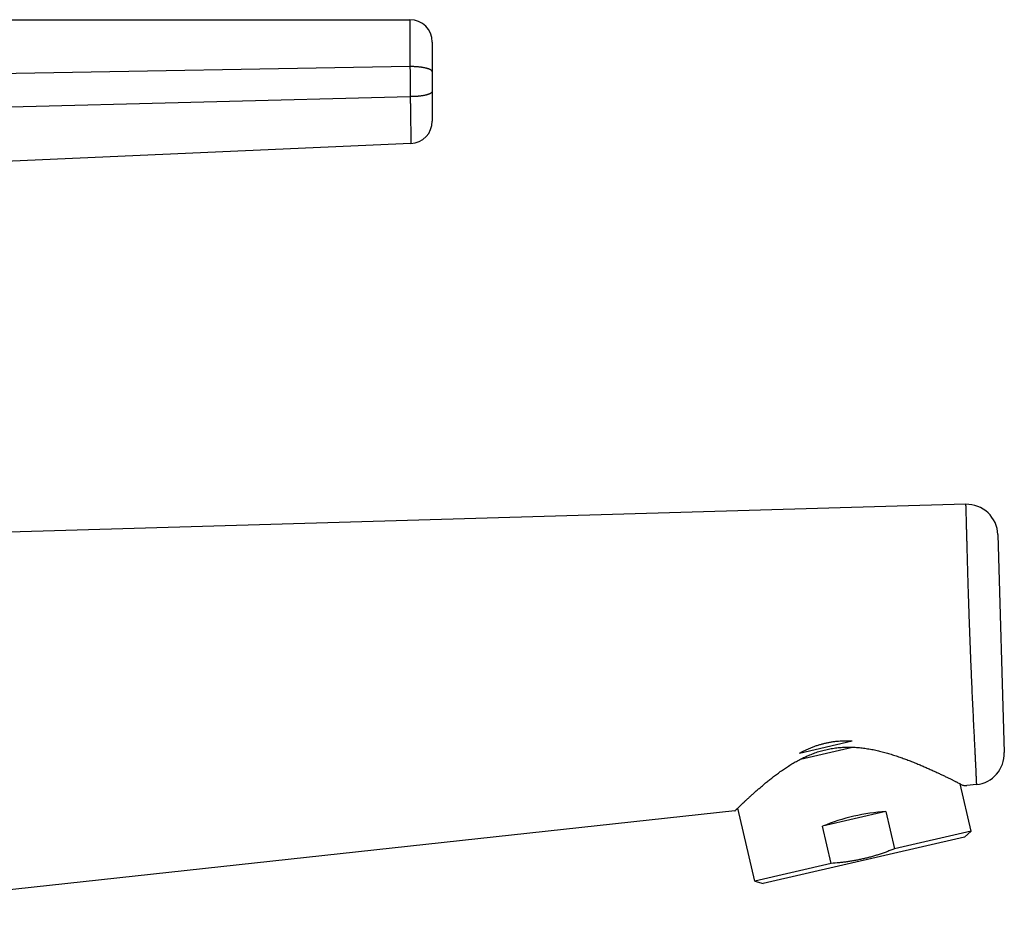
# Model space of a CAD drawing. Header units: millimetres. Extents: x -9 to 371, y -43 to 401.
# Tile 32 of 32: x 283 to 371, y 320 to 401. Entities that reach past the tile are written whole.
import ezdxf

# ---------------------------------------------------------------- set-up
doc = ezdxf.new("R2010")
doc.units = ezdxf.units.MM
doc.header["$LTSCALE"] = 23.1
doc.layers.get('0').update_dxf_attribs({"linetype": 'CONTINUOUS'})

msp = doc.modelspace()

# ---------------------------------------------------------------- linework, layer by layer
at = {"color": 7, "linetype": 'CONTINUOUS'}
for p, q in [((198.872, 401.145), (318.301, 401.145)), ((320.301, 399.145), (320.301, 392.059)), ((318.388, 390.061), (243.654, 386.78)), ((368.013, 357.771), (246.159, 354.216)), ((370.893, 355.055), (371.472, 335.55)), ((353.155, 335.508), (357.861, 336.594)), ((353.249, 334.965), (357.888, 336.036)), ((368.502, 328.527), (367.526, 332.755)), ((368.977, 332.683), (368.13, 332.591)), ((347.37, 330.331), (248.374, 319.554)), ((349.142, 324.057), (347.634, 330.589)), ((360.889, 330.263), (355.223, 328.955)), ((360.889, 330.263), (361.655, 326.946)), ((355.989, 325.638), (355.223, 328.955)), ((367.924, 327.987), (349.898, 323.826)), ((368.502, 328.527), (361.655, 326.946)), ((368.502, 328.527), (367.924, 327.987)), ((355.989, 325.638), (349.142, 324.057)), ((349.142, 324.057), (349.898, 323.826))]:
    msp.add_line(p, q, dxfattribs=at)
at = {"color": 9, "linetype": 'CONTINUOUS'}
for p, q in [((318.305, 396.949), (241.768, 395.575)), ((318.326, 394.254), (241.768, 392.267))]:
    msp.add_line(p, q, dxfattribs=at)
at = {"color": 7, "linetype": 'CONTINUOUS'}
for centre, radius, start, end in [((318.301, 399.145), 2, 0, 90), ((318.301, 392.059), 2, 272.51381, 360), ((368.095, 354.972), 2.8, 1.7, 91.67087), ((368.674, 335.467), 2.8, 276.21285, 1.7)]:
    msp.add_arc(centre, radius, start, end, dxfattribs=at)
msp.add_ellipse((359.29, 324.265), major_axis=(9.68, 2.235), ratio=0.57735, start_param=1.273785, end_param=1.867808, dxfattribs=at)
at = {"color": 9, "linetype": 'CONTINUOUS'}
for points, knots in [([(318.301, 401.145), (318.301, 401.145), (318.301, 401.145), (318.301, 401.144), (318.301, 401.142), (318.301, 401.14), (318.301, 401.137), (318.301, 401.133), (318.301, 401.125), (318.301, 401.114), (318.301, 401.101), (318.301, 401.086), (318.301, 401.061), (318.301, 401.023), (318.301, 400.971), (318.301, 400.91), (318.301, 400.84), (318.301, 400.761), (318.301, 400.673), (318.301, 400.576), (318.301, 400.43), (318.302, 400.227), (318.302, 399.961), (318.302, 399.664), (318.302, 399.34), (318.303, 398.99), (318.303, 398.616), (318.304, 398.223), (318.304, 397.664), (318.304, 397.238), (318.305, 396.949)], [0, 0, 0, 0, 0.000071, 0.000285, 0.000641, 0.001138, 0.001778, 0.002558, 0.004544, 0.007094, 0.010207, 0.013882, 0.018116, 0.028261, 0.040631, 0.055204, 0.071948, 0.090832, 0.111825, 0.134896, 0.160008, 0.216159, 0.279872, 0.350727, 0.428214, 0.511789, 0.600894, 0.694945, 0.793337, 1, 1, 1, 1]), ([(320.301, 396.473), (320.301, 396.477), (320.3, 396.485), (320.298, 396.497), (320.295, 396.508), (320.291, 396.52), (320.286, 396.532), (320.279, 396.543), (320.271, 396.555), (320.262, 396.566), (320.252, 396.578), (320.241, 396.589), (320.228, 396.6), (320.215, 396.611), (320.2, 396.623), (320.184, 396.634), (320.167, 396.644), (320.149, 396.655), (320.129, 396.666), (320.109, 396.677), (320.087, 396.687), (320.065, 396.697), (320.041, 396.708), (320.017, 396.718), (319.991, 396.727), (319.955, 396.741), (319.907, 396.757), (319.847, 396.775), (319.783, 396.793), (319.715, 396.81), (319.644, 396.826), (319.57, 396.841), (319.493, 396.855), (319.413, 396.868), (319.33, 396.881), (319.245, 396.892), (319.158, 396.903), (319.068, 396.912), (318.977, 396.921), (318.884, 396.928), (318.79, 396.934), (318.694, 396.939), (318.598, 396.943), (318.468, 396.947), (318.37, 396.949), (318.305, 396.949)], [0, 0, 0, 0, 0.005477, 0.011009, 0.016648, 0.022445, 0.028444, 0.034686, 0.041206, 0.048035, 0.0552, 0.06272, 0.070616, 0.0789, 0.087585, 0.09668, 0.106193, 0.116129, 0.126492, 0.137283, 0.148504, 0.160156, 0.172237, 0.184745, 0.197678, 0.211032, 0.238986, 0.26857, 0.299736, 0.332429, 0.366589, 0.402149, 0.439036, 0.477174, 0.516484, 0.556879, 0.598273, 0.640574, 0.68369, 0.727523, 0.771976, 0.81695, 0.862342, 0.908051, 1, 1, 1, 1]), ([(318.305, 396.949), (318.305, 396.726), (318.306, 396.277), (318.31, 395.601), (318.315, 395.037), (318.321, 394.588), (318.324, 394.365), (318.326, 394.254)], [0, 0, 0, 0, 0.248193, 0.500004, 0.751814, 0.876585, 1, 1, 1, 1]), ([(320.301, 394.73), (320.301, 394.726), (320.3, 394.718), (320.298, 394.706), (320.295, 394.695), (320.291, 394.683), (320.286, 394.672), (320.279, 394.66), (320.272, 394.649), (320.263, 394.637), (320.253, 394.626), (320.242, 394.615), (320.229, 394.604), (320.216, 394.592), (320.201, 394.581), (320.185, 394.571), (320.169, 394.56), (320.151, 394.549), (320.131, 394.538), (320.111, 394.528), (320.09, 394.517), (320.068, 394.507), (320.045, 394.497), (320.02, 394.487), (319.995, 394.477), (319.959, 394.464), (319.912, 394.448), (319.853, 394.43), (319.789, 394.412), (319.723, 394.395), (319.653, 394.379), (319.579, 394.364), (319.503, 394.35), (319.424, 394.336), (319.342, 394.324), (319.258, 394.312), (319.171, 394.302), (319.083, 394.292), (318.992, 394.283), (318.9, 394.276), (318.807, 394.27), (318.712, 394.264), (318.616, 394.26), (318.487, 394.256), (318.39, 394.255), (318.326, 394.254)], [0, 0, 0, 0, 0.005496, 0.011046, 0.016702, 0.022514, 0.028526, 0.034779, 0.041309, 0.048145, 0.055313, 0.062835, 0.07073, 0.079011, 0.08769, 0.096778, 0.106281, 0.116205, 0.126553, 0.137329, 0.148534, 0.160167, 0.172227, 0.184714, 0.197625, 0.210955, 0.238861, 0.268394, 0.299508, 0.33215, 0.36626, 0.401772, 0.438616, 0.476717, 0.515995, 0.556368, 0.597748, 0.640047, 0.683172, 0.727028, 0.77152, 0.816547, 0.862011, 0.90781, 1, 1, 1, 1]), ([(318.326, 394.254), (318.328, 394.108), (318.332, 393.819), (318.339, 393.393), (318.345, 392.981), (318.351, 392.587), (318.356, 392.214), (318.361, 391.865), (318.366, 391.54), (318.371, 391.244), (318.374, 391.015), (318.377, 390.848), (318.378, 390.734), (318.38, 390.629), (318.381, 390.533), (318.383, 390.445), (318.384, 390.366), (318.385, 390.295), (318.386, 390.243), (318.386, 390.205), (318.387, 390.18), (318.387, 390.158), (318.387, 390.138), (318.387, 390.12), (318.388, 390.105), (318.388, 390.093), (318.388, 390.085), (318.388, 390.08), (318.388, 390.076), (318.388, 390.072), (318.388, 390.069), (318.388, 390.066), (318.388, 390.064), (318.388, 390.063), (318.388, 390.062), (318.388, 390.062), (318.388, 390.061), (318.388, 390.061), (318.388, 390.061), (318.388, 390.061)], [0, 0, 0, 0, 0.104719, 0.20671, 0.305127, 0.399209, 0.488345, 0.57194, 0.649433, 0.720285, 0.783977, 0.813004, 0.840089, 0.865182, 0.888238, 0.909217, 0.928089, 0.944823, 0.959386, 0.965844, 0.971749, 0.977097, 0.981889, 0.986122, 0.989795, 0.992907, 0.994252, 0.995457, 0.99652, 0.997442, 0.998223, 0.998862, 0.999359, 0.999555, 0.999715, 0.99984, 0.999929, 0.999982, 1, 1, 1, 1]), ([(368.013, 357.771), (368.013, 357.771), (368.013, 357.77), (368.013, 357.77), (368.013, 357.769), (368.013, 357.767), (368.013, 357.765), (368.013, 357.762), (368.013, 357.756), (368.014, 357.748), (368.014, 357.738), (368.014, 357.726), (368.015, 357.707), (368.016, 357.679), (368.017, 357.64), (368.018, 357.594), (368.02, 357.54), (368.022, 357.48), (368.024, 357.413), (368.026, 357.338), (368.029, 357.225), (368.034, 357.066), (368.04, 356.854), (368.047, 356.616), (368.058, 356.243), (368.069, 355.836), (368.079, 355.456), (368.086, 355.218), (368.093, 354.963), (368.101, 354.629), (368.113, 354.212), (368.124, 353.771), (368.137, 353.308), (368.15, 352.825), (368.164, 352.321), (368.179, 351.799), (368.195, 351.26), (368.211, 350.704), (368.229, 350.133), (368.247, 349.55), (368.266, 348.954), (368.287, 348.348), (368.308, 347.733), (368.329, 347.112), (368.352, 346.485), (368.376, 345.855), (368.4, 345.222), (368.425, 344.59), (368.45, 343.96), (368.476, 343.333), (368.503, 342.712), (368.529, 342.097), (368.565, 341.297), (368.609, 340.325), (368.662, 339.203), (368.705, 338.306), (368.738, 337.623), (368.762, 337.14), (368.785, 336.678), (368.807, 336.237), (368.828, 335.82), (368.844, 335.487), (368.857, 335.232), (368.868, 334.994), (368.882, 334.713), (368.897, 334.395), (368.911, 334.102), (368.922, 333.876), (368.93, 333.708), (368.935, 333.592), (368.94, 333.483), (368.945, 333.38), (368.949, 333.285), (368.953, 333.197), (368.957, 333.116), (368.96, 333.041), (368.963, 332.974), (368.966, 332.913), (368.968, 332.868), (368.97, 332.834), (368.971, 332.812), (368.972, 332.792), (368.973, 332.773), (368.973, 332.756), (368.974, 332.741), (368.975, 332.728), (368.975, 332.718), (368.975, 332.711), (368.976, 332.706), (368.976, 332.702), (368.976, 332.698), (368.976, 332.694), (368.976, 332.692), (368.976, 332.689), (368.976, 332.688), (368.976, 332.687), (368.976, 332.686), (368.977, 332.685), (368.977, 332.685), (368.977, 332.684), (368.977, 332.684), (368.977, 332.684), (368.977, 332.684), (368.977, 332.683), (368.977, 332.683), (368.977, 332.683), (368.977, 332.683), (368.977, 332.683)], [0, 0, 0, 0, 0.000009, 0.000036, 0.000081, 0.000143, 0.000223, 0.000322, 0.000571, 0.000892, 0.001283, 0.001746, 0.002279, 0.003558, 0.00512, 0.006964, 0.00909, 0.011497, 0.014185, 0.017153, 0.0204, 0.027725, 0.036152, 0.045672, 0.056274, 0.080653, 0.094392, 0.101639, 0.109136, 0.124856, 0.14152, 0.159092, 0.17754, 0.196823, 0.216896, 0.237712, 0.259228, 0.281391, 0.304144, 0.327429, 0.351188, 0.375359, 0.399875, 0.42467, 0.449675, 0.474823, 0.500043, 0.525262, 0.550412, 0.575421, 0.600221, 0.624744, 0.648919, 0.695973, 0.740896, 0.783228, 0.8033, 0.822579, 0.84102, 0.858586, 0.875242, 0.890953, 0.898443, 0.905685, 0.919412, 0.932114, 0.943772, 0.954364, 0.959256, 0.963876, 0.968224, 0.972297, 0.976095, 0.979617, 0.982861, 0.985827, 0.988513, 0.990918, 0.993042, 0.993999, 0.994885, 0.9957, 0.996445, 0.99712, 0.997723, 0.998256, 0.998718, 0.998923, 0.999109, 0.999278, 0.999429, 0.999563, 0.999679, 0.999777, 0.999819, 0.999857, 0.99989, 0.999919, 0.999944, 0.999964, 0.99998, 0.999986, 0.999991, 0.999995, 0.999998, 0.999999, 1, 1, 1, 1])]:
    msp.add_open_spline(points, degree=3, knots=knots, dxfattribs=at)
at = {"color": 7, "linetype": 'CONTINUOUS'}
for points, knots in [([(353.155, 335.508), (353.242, 335.554), (353.417, 335.646), (353.685, 335.777), (353.959, 335.901), (354.238, 336.017), (354.522, 336.124), (354.811, 336.222), (355.105, 336.31), (355.404, 336.388), (355.705, 336.454), (356.01, 336.509), (356.317, 336.552), (356.625, 336.583), (356.934, 336.603), (357.244, 336.611), (357.553, 336.609), (357.758, 336.6), (357.861, 336.594)], [0, 0, 0, 0, 0.060424, 0.121314, 0.182638, 0.244363, 0.306451, 0.368862, 0.431552, 0.494472, 0.557574, 0.620804, 0.684109, 0.747438, 0.810737, 0.87396, 0.937061, 1, 1, 1, 1]), ([(347.37, 330.331), (347.371, 330.332), (347.374, 330.336), (347.382, 330.343), (347.395, 330.356), (347.423, 330.384), (347.471, 330.43), (347.544, 330.501), (347.636, 330.591), (347.749, 330.7), (347.855, 330.802), (347.949, 330.891), (348.055, 330.992), (348.199, 331.128), (348.385, 331.302), (348.587, 331.489), (348.806, 331.689), (349.041, 331.901), (349.246, 332.083), (349.418, 332.234), (349.552, 332.351), (349.69, 332.469), (349.831, 332.589), (349.976, 332.711), (350.175, 332.877), (350.433, 333.087), (350.699, 333.297), (350.918, 333.465), (351.145, 333.637), (351.438, 333.851), (351.802, 334.103), (352.18, 334.352), (352.573, 334.594), (352.982, 334.827), (353.334, 335.01), (353.623, 335.15), (353.845, 335.251), (354.07, 335.347), (354.299, 335.439), (354.532, 335.525), (354.767, 335.605), (355.006, 335.68), (355.248, 335.748), (355.493, 335.809), (355.739, 335.863), (355.988, 335.911), (356.238, 335.951), (356.49, 335.984), (356.743, 336.009), (356.996, 336.028), (357.249, 336.039), (357.502, 336.043), (357.755, 336.041), (358.007, 336.032), (358.258, 336.017), (358.507, 335.995), (358.837, 335.96), (359.246, 335.903), (359.729, 335.815), (360.204, 335.712), (360.593, 335.614), (360.9, 335.531), (361.202, 335.444), (361.573, 335.331), (362.009, 335.186), (362.436, 335.036), (362.852, 334.882), (363.257, 334.724), (363.651, 334.565), (364.032, 334.405), (364.402, 334.246), (364.702, 334.113), (364.935, 334.008), (365.159, 333.906), (365.43, 333.781), (365.743, 333.635), (366.04, 333.493), (366.319, 333.358), (366.579, 333.23), (366.784, 333.129), (366.937, 333.053), (367.044, 332.999), (367.146, 332.948), (367.269, 332.886), (367.408, 332.815), (367.556, 332.74), (367.677, 332.677), (367.749, 332.64), (367.781, 332.624)], [0, 0, 0, 0, 0.000162, 0.000646, 0.001451, 0.002576, 0.005778, 0.010226, 0.015893, 0.022742, 0.030733, 0.035143, 0.039822, 0.049959, 0.061095, 0.073178, 0.086156, 0.099979, 0.114595, 0.122185, 0.129956, 0.137902, 0.146016, 0.154293, 0.162728, 0.180048, 0.197936, 0.207081, 0.216353, 0.235263, 0.254634, 0.274433, 0.294633, 0.315202, 0.336112, 0.346686, 0.357333, 0.368049, 0.378829, 0.389668, 0.400562, 0.411504, 0.422488, 0.433508, 0.444558, 0.455631, 0.466719, 0.477817, 0.488918, 0.500014, 0.5111, 0.522169, 0.533216, 0.544236, 0.555224, 0.566176, 0.577086, 0.59877, 0.620249, 0.6415, 0.662501, 0.672901, 0.68323, 0.703665, 0.723782, 0.743558, 0.762965, 0.781975, 0.800555, 0.81867, 0.836282, 0.853349, 0.861663, 0.869824, 0.885658, 0.900798, 0.915187, 0.928763, 0.941461, 0.953215, 0.958715, 0.963953, 0.968918, 0.973603, 0.982097, 0.989368, 0.995354, 1, 1, 1, 1]), ([(367.781, 332.624), (367.83, 332.619), (367.916, 332.611), (368.025, 332.601), (368.092, 332.595), (368.122, 332.592), (368.13, 332.591)], [0, 0, 0, 0, 0.421425, 0.737114, 0.933325, 1, 1, 1, 1]), ([(361.655, 326.946), (361.543, 326.899), (361.317, 326.808), (360.976, 326.677), (360.632, 326.553), (360.286, 326.437), (359.938, 326.327), (359.587, 326.226), (359.234, 326.132), (358.879, 326.046), (358.522, 325.967), (358.164, 325.897), (357.804, 325.835), (357.443, 325.78), (357.08, 325.733), (356.596, 325.681), (356.232, 325.652), (355.989, 325.638)], [0, 0, 0, 0, 0.062501, 0.125001, 0.187501, 0.250002, 0.312502, 0.375002, 0.437503, 0.500003, 0.562503, 0.625003, 0.687504, 0.750004, 0.812504, 0.875005, 1, 1, 1, 1])]:
    msp.add_open_spline(points, degree=3, knots=knots, dxfattribs=at)

doc.saveas('drawing.dxf')
